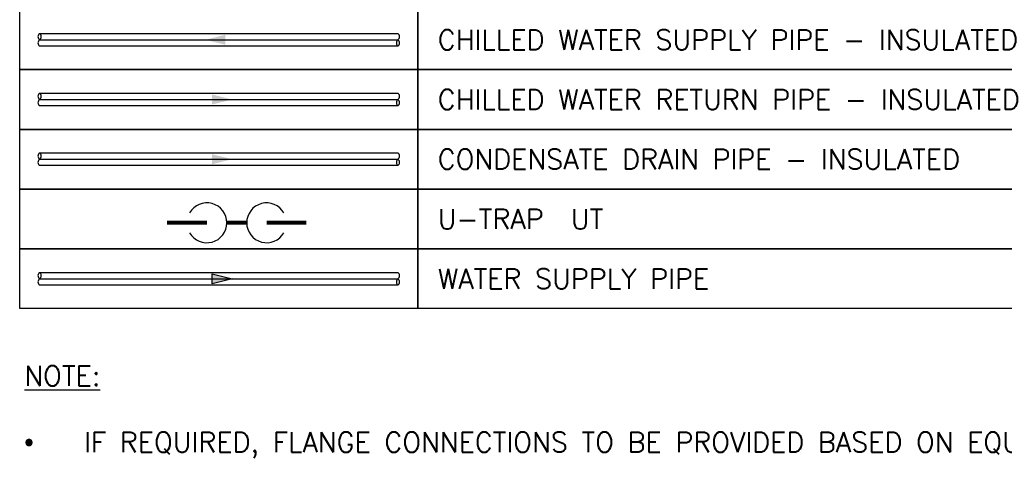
# Model space of a CAD drawing. Header units: millimetres. Extents: x -1469 to 52323, y -1368 to 13830.
# Tile 70 of 85: x 33710 to 36183, y -1368 to -269. Entities that reach past the tile are written whole.
import ezdxf

# ---------------------------------------------------------------- set-up
doc = ezdxf.new("R2010")
doc.units = ezdxf.units.MM
doc.linetypes.add('CENTER', pattern=[2, 1.25, -0.25, 0.25, -0.25])
for name, color, linetype, true_color in [('ACMV-CD-PIPE', 3, 'Continuous', 0x00ff00), ('ACMV-CHWR-PIPE', 7, 'Continuous', 0xa5527c), ('ACMV-CHWS-PIPE', 7, 'Continuous', 0xdf7fff), ('PLUMBING-DW-CD-PIPE', 3, 'Continuous', 0x00ff00), ('WATER-CW-PIPE', 5, 'Continuous', 0x0000ff)]:
    doc.layers.add(name, color=color, linetype=linetype, true_color=true_color)
for name, color, linetype in [('ACMV-MEPF_General Text', 7, 'Continuous'), ('HVAC DETAIL LINE', 7, 'Continuous'), ('HVAC DETAIL TEXT', 7, 'Continuous')]:
    doc.layers.add(name, color=color, linetype=linetype)
doc.styles.get("Standard").update_dxf_attribs({"font": 'arial.ttf'})

# ---------------------------------------------------------------- blocks, each defined once
blk = doc.blocks.new('DR-UT-CD')
at = {"layer": 'PLUMBING-DW-CD-PIPE', "const_width": 10}
for points in [[(-350, 0), (-250, 0)], [(-150, 0), (-200, 0)], [(0, 0), (-100, 0)]]:
    blk.add_lwpolyline(points, dxfattribs=at)
at = {"layer": 'PLUMBING-DW-CD-PIPE'}
for centre, start, end in [((-250, 0), 210, 150), ((-100, 0), 30, 330)]:
    blk.add_arc(centre, 50, start, end, dxfattribs=at)

msp = doc.modelspace()

# ---------------------------------------------------------------- hatches: boundary and pattern name
at = {"layer": 'ACMV-CD-PIPE'}
h = msp.add_hatch(color=256, dxfattribs=at)
h.dxf.hatch_style = 1
h.paths.add_polyline_path([(34243.1, -619.3), (34193.1, -606.8), (34193.1, -631.8)])
at = {"layer": 'ACMV-CHWR-PIPE'}
h = msp.add_hatch(color=256, dxfattribs=at)
h.dxf.hatch_style = 1
h.paths.add_polyline_path([(34243.1, -469.3), (34193.1, -456.8), (34193.1, -481.8)])
at = {"layer": 'ACMV-CHWS-PIPE'}
h = msp.add_hatch(color=256, dxfattribs=at)
h.dxf.hatch_style = 1
h.paths.add_polyline_path([(34176.4, -319.3), (34226.4, -331.8), (34226.4, -306.8)])
at = {"layer": 'WATER-CW-PIPE'}
h = msp.add_hatch(color=256, dxfattribs=at)
h.dxf.hatch_style = 1
h.paths.add_polyline_path([(34243.1, -919.3), (34193.1, -906.8), (34193.1, -931.8)])

# ---------------------------------------------------------------- linework, layer by layer
at = {"layer": 'ACMV-CD-PIPE'}
for points in [[(33759.7, -603.3), (34659.7, -603.3)], [(34659.7, -635.3), (33759.7, -635.3)]]:
    msp.add_lwpolyline(points, dxfattribs=at)
for centre, start, end in [((33765.7, -611.3), 126.8699, 233.1301), ((33753.7, -611.3), 306.8699, 53.1301), ((34653.7, -611.3), 306.8699, 53.1301), ((33765.7, -627.3), 126.8699, 233.1301), ((34665.7, -627.3), 126.8699, 233.1301), ((34653.7, -627.3), 306.8699, 53.1301)]:
    msp.add_arc(centre, 10, start, end, dxfattribs=at)
at = {"layer": 'ACMV-CHWR-PIPE', "color": 8, "linetype": 'CENTER', "true_color": 0x808080}
for p, q in [((33759.7, -469.3), (34659.7, -469.3)), ((33759.7, -619.3), (34659.7, -619.3)), ((33759.7, -919.3), (34659.7, -919.3))]:
    msp.add_line(p, q, dxfattribs=at)
at = {"layer": 'ACMV-CHWR-PIPE'}
for points in [[(33759.7, -453.3), (34659.7, -453.3)], [(34659.7, -485.3), (33759.7, -485.3)]]:
    msp.add_lwpolyline(points, dxfattribs=at)
for centre, start, end in [((33765.7, -461.3), 126.8699, 233.1301), ((33765.7, -477.3), 126.8699, 233.1301), ((33753.7, -461.3), 306.8699, 53.1301), ((34665.7, -477.3), 126.8699, 233.1301), ((34653.7, -461.3), 306.8699, 53.1301), ((34653.7, -477.3), 306.8699, 53.1301)]:
    msp.add_arc(centre, 10, start, end, dxfattribs=at)
at = {"layer": 'ACMV-CHWS-PIPE', "color": 8, "linetype": 'CENTER', "true_color": 0x808080}
msp.add_line((33759.7, -319.3), (34659.7, -319.3), dxfattribs=at)
at = {"layer": 'ACMV-CHWS-PIPE'}
for points in [[(33759.7, -303.3), (34659.7, -303.3)], [(34659.7, -335.3), (33759.7, -335.3)]]:
    msp.add_lwpolyline(points, dxfattribs=at)
for centre, start, end in [((33765.7, -311.3), 126.8699, 233.1301), ((33765.7, -327.3), 126.8699, 233.1301), ((33753.7, -311.3), 306.8699, 53.1301), ((34665.7, -327.3), 126.8699, 233.1301), ((34653.7, -311.3), 306.8699, 53.1301), ((34653.7, -327.3), 306.8699, 53.1301)]:
    msp.add_arc(centre, 10, start, end, dxfattribs=at)
at = {"layer": 'HVAC DETAIL LINE'}
for points in [[(33709.7, -244.3), (34709.7, -244.3), (34709.7, -394.3), (33709.7, -394.3)], [(34709.7, -244.3), (37459.7, -244.3), (37459.7, -394.3), (34709.7, -394.3)], [(33709.7, -394.3), (34709.7, -394.3), (34709.7, -544.3), (33709.7, -544.3)], [(34709.7, -394.3), (37459.7, -394.3), (37459.7, -544.3), (34709.7, -544.3)], [(33709.7, -544.3), (34709.7, -544.3), (34709.7, -694.3), (33709.7, -694.3)], [(34709.7, -544.3), (37459.7, -544.3), (37459.7, -694.3), (34709.7, -694.3)], [(33709.7, -694.3), (34709.7, -694.3), (34709.7, -844.3), (33709.7, -844.3)], [(34709.7, -694.3), (37459.7, -694.3), (37459.7, -844.3), (34709.7, -844.3)], [(33709.7, -844.3), (34709.7, -844.3), (34709.7, -994.3), (33709.7, -994.3)], [(34709.7, -844.3), (37459.7, -844.3), (37459.7, -994.3), (34709.7, -994.3)]]:
    msp.add_lwpolyline(points, close=True, dxfattribs=at)
at = {"layer": 'WATER-CW-PIPE'}
for points in [[(33759.7, -903.3), (34659.7, -903.3)], [(34243.1, -919.3), (34193.1, -931.8), (34193.1, -906.8), (34243.1, -919.3)], [(34659.7, -935.3), (33759.7, -935.3)]]:
    msp.add_lwpolyline(points, dxfattribs=at)
for centre, start, end in [((33765.7, -911.3), 126.8699, 233.1301), ((33753.7, -911.3), 306.8699, 53.1301), ((34653.7, -911.3), 306.8699, 53.1301), ((33765.7, -927.3), 126.8699, 233.1301), ((34665.7, -927.3), 126.8699, 233.1301), ((34653.7, -927.3), 306.8699, 53.1301)]:
    msp.add_arc(centre, 10, start, end, dxfattribs=at)

# ---------------------------------------------------------------- block references
at = {"layer": 'PLUMBING-DW-CD-PIPE', "rotation": 180}
msp.add_blockref('DR-UT-CD', (34079.9, -778.9), dxfattribs=at)

# ---------------------------------------------------------------- texts
at = {"layer": 'ACMV-MEPF_General Text', "insert": (33721.4, -1138), "char_height": 50, "attachment_point": 1}
msp.add_mtext_dynamic_manual_height_columns('{\\Fromans|c0;\\LNOTE:\\P\\P\\pxi-3,l3,t3;{\\fSymbol|b0|i0|c2|p18;\\l·^I}\\lIF REQUIRED, FLANGE CONNECTIONS TO BE PROVIDED BASED ON EQUIPMENT SELECTION.}', width=3735.53, gutter_width=15540.7, heights=[3897.5], dxfattribs=at)
at = {"layer": 'HVAC DETAIL TEXT', "char_height": 50, "attachment_point": 4}
for s, width, heights, insert in [('{\\Fromans|c0;CHILLED WATER SUPPLY PIPE - INSULATED}', 1676.587, [0], (34759.7, -319.3)), ('{\\Fromans|c0;CHILLED WATER RETURN PIPE - INSULATED}', 1728.668, [75.5], (34759.7, -469.3)), ('{\\Fromans|c0;CONDENSATE DRAIN PIPE - INSULATED}', 1494.304, [69.7], (34759.7, -619.3)), ('{\\Fromans|c0;U-TRAP  UT}', 1439.329, [0], (34759.7, -769.3)), ('{\\Fromans|c0;WATER SUPPLY PIPE}', 1494.304, [69.7], (34759.7, -919.3))]:
    msp.add_mtext_dynamic_manual_height_columns(s, width=width, gutter_width=1, heights=heights, dxfattribs=dict(at, insert=insert))

doc.saveas('drawing.dxf')
